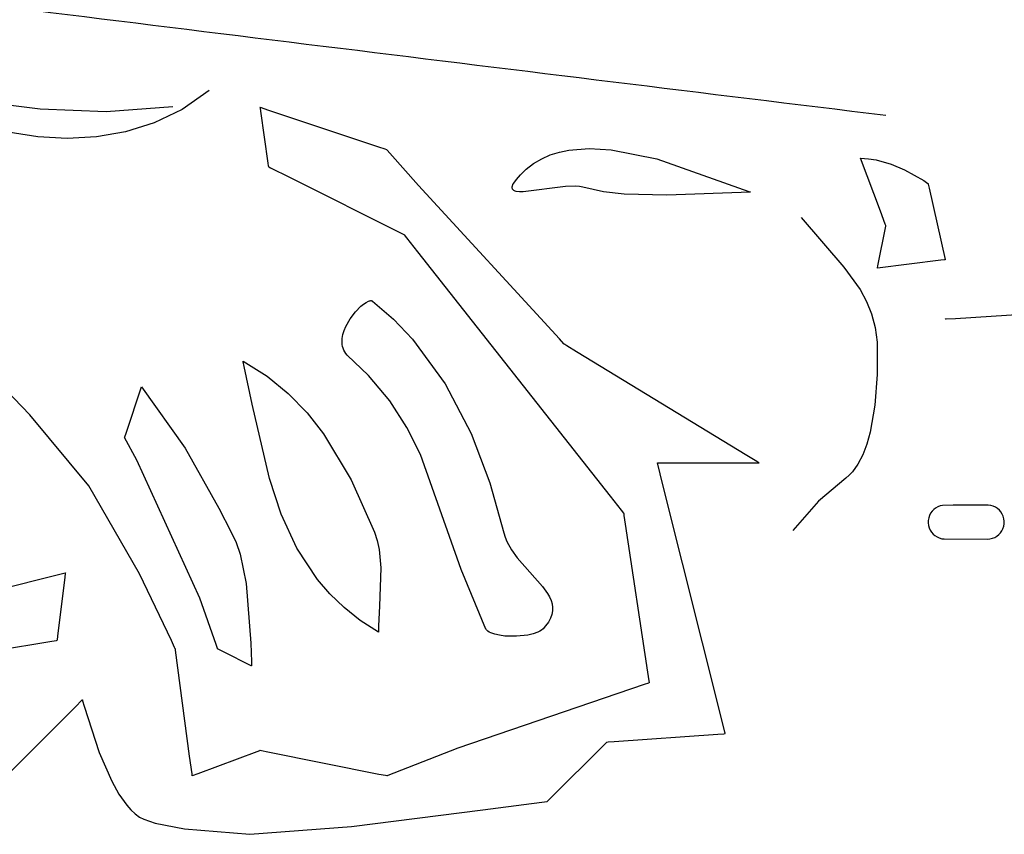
# Model space of a CAD drawing. Extents: x -3.81 to 3.8, y -2.54 to 5.19.
# Tile 18 of 93: x -1.85 to -1.5, y -2 to -1.71. Entities that reach past the tile are written whole.
import ezdxf

# ---------------------------------------------------------------- set-up
doc = ezdxf.new("R2010")
doc.units = 0

msp = doc.modelspace()

# ---------------------------------------------------------------- linework, layer by layer
at = {"layer": 'Layer 1', "color": 7, "linetype": 'CONTINUOUS'}
for p, q in [((-1.885799, -1.739629), (-1.84246, -1.745106)), ((-1.783209, -1.738717), (-1.792685, -1.745304)), ((-1.84246, -1.745106), (-1.819254, -1.746082)), ((-1.819254, -1.746082), (-1.79598, -1.744343)), ((-1.765432, -1.744638), (-1.765433, -1.744638)), ((-1.765433, -1.744638), (-1.765433, -1.744638)), ((-1.765433, -1.744638), (-1.765433, -1.744638)), ((-1.765433, -1.744638), (-1.765433, -1.744639)), ((-1.765433, -1.744639), (-1.765432, -1.744644)), ((-1.76543, -1.744639), (-1.765432, -1.744638)), ((-1.765432, -1.744644), (-1.765429, -1.744664)), ((-1.765418, -1.744643), (-1.76543, -1.744639)), ((-1.765429, -1.744664), (-1.765398, -1.744884)), ((-1.765373, -1.744658), (-1.765418, -1.744643)), ((-1.765398, -1.744884), (-1.76525, -1.745919)), ((-1.764895, -1.744817), (-1.765373, -1.744658)), ((-1.762665, -1.745561), (-1.764895, -1.744817)), ((-1.792685, -1.745304), (-1.802484, -1.750071)), ((-1.76525, -1.745919), (-1.762654, -1.764083)), ((-1.723746, -1.758537), (-1.762665, -1.745561)), ((-1.84322, -1.754973), (-1.863331, -1.751761)), ((-1.802484, -1.750071), (-1.812521, -1.753219)), ((-1.832974, -1.755467), (-1.84322, -1.754973)), ((-1.822713, -1.75495), (-1.832974, -1.755467)), ((-1.812521, -1.753219), (-1.822713, -1.75495)), ((-1.721521, -1.759279), (-1.723746, -1.758537)), ((-1.721047, -1.759437), (-1.721521, -1.759279)), ((-1.721002, -1.759452), (-1.721047, -1.759437)), ((-1.720991, -1.759456), (-1.721002, -1.759452)), ((-1.720989, -1.759456), (-1.720991, -1.759456)), ((-1.720988, -1.759457), (-1.720989, -1.759456)), ((-1.720987, -1.759458), (-1.720988, -1.759457)), ((-1.720988, -1.759457), (-1.720988, -1.759457)), ((-1.720988, -1.759457), (-1.720988, -1.759457)), ((-1.720981, -1.759465), (-1.720987, -1.759458)), ((-1.720957, -1.759492), (-1.720981, -1.759465)), ((-1.720862, -1.759599), (-1.720957, -1.759492)), ((-1.719893, -1.760688), (-1.720862, -1.759599)), ((-1.70992, -1.771908), (-1.719893, -1.760688)), ((-1.666756, -1.762583), (-1.663745, -1.761258)), ((-1.663745, -1.761258), (-1.660556, -1.760258)), ((-1.660556, -1.760258), (-1.657202, -1.759563)), ((-1.657202, -1.759563), (-1.650069, -1.759014)), ((-1.650069, -1.759014), (-1.642473, -1.759452)), ((-1.642473, -1.759452), (-1.626393, -1.762662)), ((-1.762654, -1.764083), (-1.762505, -1.765128)), ((-1.762505, -1.765128), (-1.762473, -1.765353)), ((-1.762473, -1.765353), (-1.762469, -1.765382)), ((-1.762469, -1.765382), (-1.762468, -1.765382)), ((-1.762468, -1.765382), (-1.762468, -1.765382)), ((-1.762468, -1.765382), (-1.762464, -1.765384)), ((-1.762464, -1.765384), (-1.762452, -1.76539)), ((-1.762452, -1.76539), (-1.762321, -1.765456)), ((-1.762321, -1.765456), (-1.761687, -1.765773)), ((-1.761687, -1.765773), (-1.755052, -1.76909)), ((-1.672178, -1.766289), (-1.669572, -1.764254)), ((-1.669572, -1.764254), (-1.666756, -1.762583)), ((-1.626393, -1.762662), (-1.594218, -1.774015)), ((-1.555075, -1.762417), (-1.552302, -1.762572)), ((-1.548114, -1.780976), (-1.555075, -1.762417)), ((-1.552302, -1.762572), (-1.549564, -1.763)), ((-1.549564, -1.763), (-1.544324, -1.764478)), ((-1.544324, -1.764478), (-1.539627, -1.766444)), ((-1.755052, -1.76909), (-1.715456, -1.788886)), ((-1.67561, -1.769801), (-1.674185, -1.768219)), ((-1.674185, -1.768219), (-1.672178, -1.766289)), ((-1.539627, -1.766444), (-1.532947, -1.770214)), ((-1.660539, -1.825695), (-1.70992, -1.771908)), ((-1.677096, -1.772757), (-1.677094, -1.772565)), ((-1.677094, -1.772565), (-1.677068, -1.772358)), ((-1.677068, -1.772358), (-1.677016, -1.772137)), ((-1.677016, -1.772137), (-1.676833, -1.771649)), ((-1.676833, -1.771649), (-1.676541, -1.7711)), ((-1.676541, -1.7711), (-1.67561, -1.769801)), ((-1.658413, -1.77234), (-1.673208, -1.774211)), ((-1.655005, -1.77217), (-1.658413, -1.77234)), ((-1.653558, -1.772258), (-1.655005, -1.77217)), ((-1.652335, -1.772492), (-1.653558, -1.772258)), ((-1.645159, -1.77412), (-1.652335, -1.772492)), ((-1.532947, -1.770214), (-1.531506, -1.771203)), ((-1.531506, -1.771203), (-1.531389, -1.771289)), ((-1.531389, -1.771289), (-1.531371, -1.771303)), ((-1.531371, -1.771303), (-1.53137, -1.771303)), ((-1.53137, -1.771303), (-1.53137, -1.771303)), ((-1.53137, -1.771303), (-1.53137, -1.771303)), ((-1.53137, -1.771303), (-1.53137, -1.771303)), ((-1.53137, -1.771303), (-1.53137, -1.771303)), ((-1.53137, -1.771303), (-1.53137, -1.771303)), ((-1.53137, -1.771303), (-1.53137, -1.771303)), ((-1.53137, -1.771303), (-1.53137, -1.771303)), ((-1.53137, -1.771303), (-1.53137, -1.771303)), ((-1.53137, -1.771303), (-1.53137, -1.771303)), ((-1.53137, -1.771303), (-1.53137, -1.771304)), ((-1.53137, -1.771304), (-1.531368, -1.77131)), ((-1.531368, -1.77131), (-1.531361, -1.771343)), ((-1.531361, -1.771343), (-1.53133, -1.771481)), ((-1.53133, -1.771481), (-1.531008, -1.772931)), ((-1.677073, -1.772936), (-1.677096, -1.772757)), ((-1.677027, -1.773101), (-1.677073, -1.772936)), ((-1.676957, -1.773253), (-1.677027, -1.773101)), ((-1.676866, -1.773393), (-1.676957, -1.773253)), ((-1.676752, -1.77352), (-1.676866, -1.773393)), ((-1.676617, -1.773635), (-1.676752, -1.77352)), ((-1.676462, -1.773739), (-1.676617, -1.773635)), ((-1.676286, -1.773832), (-1.676462, -1.773739)), ((-1.676091, -1.773913), (-1.676286, -1.773832)), ((-1.675646, -1.774045), (-1.676091, -1.773913)), ((-1.674548, -1.774194), (-1.675646, -1.774045)), ((-1.673208, -1.774211), (-1.674548, -1.774194)), ((-1.637841, -1.775039), (-1.645159, -1.77412)), ((-1.622894, -1.775367), (-1.637841, -1.775039)), ((-1.593592, -1.774268), (-1.622894, -1.775367)), ((-1.594218, -1.774015), (-1.593747, -1.774205)), ((-1.593747, -1.774205), (-1.59363, -1.774252)), ((-1.59363, -1.774252), (-1.5936, -1.774264)), ((-1.5936, -1.774264), (-1.593593, -1.774267)), ((-1.593593, -1.774267), (-1.593591, -1.774268)), ((-1.593591, -1.774268), (-1.593592, -1.774268)), ((-1.531008, -1.772931), (-1.525461, -1.797896)), ((-1.546415, -1.785505), (-1.548114, -1.780976)), ((-1.575815, -1.783157), (-1.560867, -1.8005)), ((-1.548969, -1.800029), (-1.546193, -1.786158)), ((-1.546237, -1.78598), (-1.546415, -1.785505)), ((-1.546195, -1.786092), (-1.546237, -1.78598)), ((-1.546186, -1.786115), (-1.546195, -1.786092)), ((-1.546193, -1.786158), (-1.546187, -1.786127)), ((-1.546187, -1.786127), (-1.546185, -1.78612)), ((-1.546185, -1.786117), (-1.546186, -1.786115)), ((-1.546185, -1.786118), (-1.546185, -1.786117)), ((-1.546185, -1.78612), (-1.546185, -1.786118)), ((-1.546185, -1.786118), (-1.546185, -1.786118)), ((-1.546185, -1.786118), (-1.546185, -1.786118)), ((-1.546185, -1.786118), (-1.546185, -1.786118)), ((-1.546185, -1.786118), (-1.546185, -1.786118)), ((-1.546185, -1.786118), (-1.546185, -1.786118)), ((-1.546185, -1.786118), (-1.546185, -1.786118)), ((-1.546185, -1.786118), (-1.546185, -1.786118)), ((-1.546185, -1.786118), (-1.546185, -1.786118)), ((-1.546185, -1.786118), (-1.546185, -1.786118)), ((-1.715456, -1.788886), (-1.715077, -1.789076)), ((-1.715077, -1.789076), (-1.715066, -1.789081)), ((-1.715066, -1.789081), (-1.715063, -1.789082)), ((-1.715063, -1.789082), (-1.715063, -1.789083)), ((-1.715063, -1.789083), (-1.715063, -1.789083)), ((-1.715063, -1.789083), (-1.715062, -1.789084)), ((-1.715062, -1.789084), (-1.715057, -1.78909)), ((-1.715057, -1.78909), (-1.715038, -1.789114)), ((-1.715038, -1.789114), (-1.71496, -1.789214)), ((-1.71496, -1.789214), (-1.714134, -1.790261)), ((-1.714134, -1.790261), (-1.710274, -1.795161)), ((-1.710274, -1.795161), (-1.64282, -1.880777)), ((-1.54913, -1.800834), (-1.548969, -1.800029)), ((-1.526892, -1.798149), (-1.549085, -1.800925)), ((-1.525603, -1.797988), (-1.526892, -1.798149)), ((-1.52548, -1.797973), (-1.525603, -1.797988)), ((-1.525451, -1.797969), (-1.52548, -1.797973)), ((-1.525461, -1.797896), (-1.525445, -1.797967)), ((-1.525446, -1.797969), (-1.525451, -1.797969)), ((-1.525445, -1.797969), (-1.525446, -1.797969)), ((-1.525445, -1.797967), (-1.525445, -1.797968)), ((-1.525445, -1.797968), (-1.525445, -1.797969)), ((-1.525445, -1.797969), (-1.525445, -1.797969)), ((-1.525445, -1.797969), (-1.525445, -1.797969)), ((-1.525445, -1.797969), (-1.525445, -1.797969)), ((-1.525445, -1.797969), (-1.525445, -1.797969)), ((-1.525445, -1.797969), (-1.525445, -1.797969)), ((-1.525445, -1.797969), (-1.525445, -1.797969)), ((-1.560867, -1.8005), (-1.55521, -1.80841)), ((-1.54915, -1.800933), (-1.549149, -1.800929)), ((-1.549149, -1.800933), (-1.54915, -1.800933)), ((-1.54915, -1.800933), (-1.54915, -1.800933)), ((-1.54915, -1.800933), (-1.54915, -1.800933)), ((-1.54915, -1.800933), (-1.54915, -1.800933)), ((-1.54915, -1.800933), (-1.54915, -1.800933)), ((-1.54915, -1.800933), (-1.54915, -1.800933)), ((-1.54915, -1.800933), (-1.54915, -1.800933)), ((-1.54915, -1.800933), (-1.54915, -1.800933)), ((-1.549149, -1.800929), (-1.549145, -1.800911)), ((-1.549148, -1.800933), (-1.549149, -1.800933)), ((-1.549085, -1.800925), (-1.549148, -1.800933)), ((-1.549145, -1.800911), (-1.54913, -1.800834)), ((-1.84599, -1.852275), (-1.88861, -1.808122)), ((-1.55521, -1.80841), (-1.55299, -1.812533)), ((-1.730072, -1.814255), (-1.729141, -1.813488)), ((-1.729141, -1.813488), (-1.728267, -1.812892)), ((-1.728267, -1.812892), (-1.727473, -1.812485)), ((-1.727473, -1.812485), (-1.727115, -1.81236)), ((-1.727115, -1.81236), (-1.726787, -1.812289)), ((-1.726787, -1.812289), (-1.726635, -1.812275)), ((-1.726635, -1.812275), (-1.726492, -1.812276)), ((-1.726492, -1.812276), (-1.726359, -1.812291)), ((-1.726359, -1.812291), (-1.726234, -1.812322)), ((-1.726234, -1.812322), (-1.72612, -1.812369)), ((-1.72612, -1.812369), (-1.726016, -1.812431)), ((-1.726016, -1.812431), (-1.725991, -1.81245)), ((-1.725991, -1.81245), (-1.718662, -1.818768)), ((-1.55299, -1.812533), (-1.551233, -1.816906)), ((-1.521776, -1.818472), (-1.433598, -1.812783)), ((-1.733823, -1.818632), (-1.731993, -1.81622)), ((-1.731993, -1.81622), (-1.730072, -1.814255)), ((-1.551233, -1.816906), (-1.549984, -1.82163)), ((-1.735353, -1.821332), (-1.733823, -1.818632)), ((-1.718662, -1.818768), (-1.712002, -1.82576)), ((-1.525445, -1.818709), (-1.525445, -1.818709)), ((-1.525445, -1.818709), (-1.525445, -1.818709)), ((-1.525445, -1.818709), (-1.525445, -1.818709)), ((-1.525445, -1.818709), (-1.525445, -1.818709)), ((-1.525445, -1.818709), (-1.525445, -1.818709)), ((-1.525445, -1.818709), (-1.525445, -1.818709)), ((-1.525445, -1.818709), (-1.525444, -1.818709)), ((-1.525444, -1.818709), (-1.525443, -1.818709)), ((-1.525443, -1.818709), (-1.525429, -1.818708)), ((-1.525429, -1.818708), (-1.525358, -1.818703)), ((-1.525358, -1.818703), (-1.525049, -1.818683)), ((-1.525049, -1.818683), (-1.521776, -1.818472)), ((-1.736628, -1.825577), (-1.736374, -1.824162)), ((-1.736374, -1.824162), (-1.73594, -1.82274)), ((-1.73594, -1.82274), (-1.735353, -1.821332)), ((-1.549984, -1.82163), (-1.549286, -1.826808)), ((-1.736677, -1.826965), (-1.736628, -1.825577)), ((-1.736617, -1.827644), (-1.736677, -1.826965)), ((-1.736495, -1.828308), (-1.736617, -1.827644)), ((-1.712002, -1.82576), (-1.70058, -1.84143)), ((-1.658973, -1.827382), (-1.660539, -1.825695)), ((-1.65882, -1.827546), (-1.658973, -1.827382)), ((-1.658782, -1.827587), (-1.65882, -1.827546)), ((-1.658774, -1.827596), (-1.658782, -1.827587)), ((-1.658772, -1.827598), (-1.658774, -1.827596)), ((-1.658771, -1.827599), (-1.658772, -1.827598)), ((-1.658772, -1.827598), (-1.658772, -1.827598)), ((-1.65877, -1.827599), (-1.658771, -1.827599)), ((-1.658766, -1.827602), (-1.65877, -1.827599)), ((-1.658748, -1.827613), (-1.658766, -1.827602)), ((-1.658678, -1.827656), (-1.658748, -1.827613)), ((-1.657943, -1.828103), (-1.658678, -1.827656)), ((-1.549286, -1.826808), (-1.549294, -1.838183)), ((-1.736309, -1.828956), (-1.736495, -1.828308)), ((-1.736055, -1.829585), (-1.736309, -1.828956)), ((-1.73573, -1.830192), (-1.736055, -1.829585)), ((-1.735331, -1.830776), (-1.73573, -1.830192)), ((-1.734855, -1.831334), (-1.735331, -1.830776)), ((-1.727421, -1.838449), (-1.734855, -1.831334)), ((-1.654519, -1.830187), (-1.657943, -1.828103)), ((-1.594846, -1.86651), (-1.654519, -1.830187)), ((-1.771358, -1.833526), (-1.771358, -1.833524)), ((-1.771358, -1.833524), (-1.762951, -1.838777)), ((-1.771355, -1.833539), (-1.771358, -1.833526)), ((-1.771343, -1.83359), (-1.771355, -1.833539)), ((-1.77132, -1.833692), (-1.771343, -1.83359)), ((-1.770953, -1.83533), (-1.77132, -1.833692)), ((-1.768177, -1.848507), (-1.770953, -1.83533)), ((-1.549294, -1.838183), (-1.550108, -1.848865)), ((-1.762951, -1.838777), (-1.755507, -1.844841)), ((-1.719972, -1.847394), (-1.727421, -1.838449)), ((-1.70058, -1.84143), (-1.691502, -1.858776)), ((-1.812329, -1.858661), (-1.806913, -1.842413)), ((-1.806913, -1.842413), (-1.791653, -1.863974)), ((-1.755507, -1.844841), (-1.748932, -1.851606)), ((-1.762116, -1.874602), (-1.768177, -1.848507)), ((-1.714011, -1.856647), (-1.719972, -1.847394)), ((-1.748932, -1.851606), (-1.743132, -1.858963)), ((-1.550108, -1.848865), (-1.551741, -1.858338)), ((-1.825352, -1.877153), (-1.84599, -1.852275)), ((-1.812782, -1.860019), (-1.812329, -1.858661)), ((-1.70921, -1.866176), (-1.714011, -1.856647)), ((-1.691502, -1.858776), (-1.6849, -1.876027)), ((-1.551741, -1.858338), (-1.552902, -1.86251)), ((-1.812839, -1.860189), (-1.812838, -1.860188)), ((-1.812838, -1.86019), (-1.812839, -1.860189)), ((-1.812839, -1.860189), (-1.812839, -1.860189)), ((-1.812839, -1.860189), (-1.812839, -1.860189)), ((-1.812839, -1.860189), (-1.812839, -1.860189)), ((-1.812839, -1.860189), (-1.812839, -1.860189)), ((-1.812839, -1.860189), (-1.812839, -1.860189)), ((-1.812839, -1.860189), (-1.812839, -1.860189)), ((-1.812839, -1.860189), (-1.812839, -1.860189)), ((-1.812839, -1.860189), (-1.812839, -1.860189)), ((-1.812838, -1.860188), (-1.812836, -1.860182)), ((-1.812835, -1.860195), (-1.812838, -1.86019)), ((-1.812836, -1.860182), (-1.812826, -1.860151)), ((-1.808523, -1.868128), (-1.812835, -1.860195)), ((-1.812826, -1.860151), (-1.812782, -1.860019)), ((-1.743132, -1.858963), (-1.733479, -1.875015)), ((-1.791653, -1.863974), (-1.77983, -1.884911)), ((-1.552902, -1.86251), (-1.554312, -1.866248)), ((-1.786477, -1.916471), (-1.808523, -1.868128)), ((-1.695, -1.906375), (-1.70921, -1.866176)), ((-1.624268, -1.87673), (-1.626181, -1.869079)), ((-1.626181, -1.869079), (-1.626181, -1.869079)), ((-1.626181, -1.869079), (-1.626181, -1.869079)), ((-1.626181, -1.869079), (-1.626178, -1.869079)), ((-1.626178, -1.869079), (-1.626169, -1.869079)), ((-1.626169, -1.869079), (-1.626133, -1.869079)), ((-1.626133, -1.869079), (-1.625751, -1.869079)), ((-1.625751, -1.869079), (-1.623968, -1.869079)), ((-1.623968, -1.869079), (-1.592834, -1.869079)), ((-1.59144, -1.868583), (-1.594846, -1.86651)), ((-1.592834, -1.869079), (-1.591053, -1.869079)), ((-1.590715, -1.869025), (-1.59144, -1.868583)), ((-1.591053, -1.869079), (-1.590673, -1.869079)), ((-1.590647, -1.869066), (-1.590715, -1.869025)), ((-1.590673, -1.869079), (-1.590637, -1.869079)), ((-1.59063, -1.869076), (-1.590647, -1.869066)), ((-1.590637, -1.869079), (-1.590629, -1.869079)), ((-1.590627, -1.869078), (-1.59063, -1.869076)), ((-1.590629, -1.869079), (-1.590626, -1.869079)), ((-1.590626, -1.869079), (-1.590627, -1.869078)), ((-1.590626, -1.869079), (-1.590626, -1.869079)), ((-1.590626, -1.869079), (-1.590626, -1.869079)), ((-1.554312, -1.866248), (-1.555986, -1.869507)), ((-1.557938, -1.872244), (-1.559024, -1.873402)), ((-1.555986, -1.869507), (-1.557938, -1.872244)), ((-1.757973, -1.887092), (-1.762116, -1.874602)), ((-1.733479, -1.875015), (-1.725319, -1.893319)), ((-1.6849, -1.876027), (-1.679992, -1.893591)), ((-1.560184, -1.874414), (-1.569804, -1.882493)), ((-1.559024, -1.873402), (-1.560184, -1.874414)), ((-1.807648, -1.907971), (-1.825352, -1.877153)), ((-1.603565, -1.959546), (-1.624268, -1.87673)), ((-1.64282, -1.880777), (-1.63896, -1.885676)), ((-1.569804, -1.882493), (-1.578776, -1.89278)), ((-1.77983, -1.884911), (-1.775499, -1.893388)), ((-1.63896, -1.885676), (-1.638135, -1.886724)), ((-1.530018, -1.886049), (-1.530513, -1.886745)), ((-1.52943, -1.885432), (-1.530018, -1.886049)), ((-1.528759, -1.884905), (-1.52943, -1.885432)), ((-1.528015, -1.884477), (-1.528759, -1.884905)), ((-1.527208, -1.88416), (-1.528015, -1.884477)), ((-1.526348, -1.883962), (-1.527208, -1.88416)), ((-1.522588, -1.883894), (-1.526348, -1.883962)), ((-1.510325, -1.883901), (-1.522588, -1.883894)), ((-1.509436, -1.884014), (-1.510325, -1.883901)), ((-1.508593, -1.884253), (-1.509436, -1.884014)), ((-1.507806, -1.884608), (-1.508593, -1.884253)), ((-1.507085, -1.88507), (-1.507806, -1.884608)), ((-1.50644, -1.885628), (-1.507085, -1.88507)), ((-1.505882, -1.886272), (-1.50644, -1.885628)), ((-1.50542, -1.886993), (-1.505882, -1.886272)), ((-1.752515, -1.898924), (-1.757973, -1.887092)), ((-1.638135, -1.886724), (-1.638056, -1.886823)), ((-1.638056, -1.886823), (-1.638037, -1.886847)), ((-1.638037, -1.886847), (-1.638033, -1.886853)), ((-1.638033, -1.886853), (-1.638032, -1.886854)), ((-1.638032, -1.886854), (-1.638031, -1.886854)), ((-1.638031, -1.886854), (-1.638031, -1.886855)), ((-1.638031, -1.886855), (-1.638031, -1.886858)), ((-1.638031, -1.886858), (-1.638029, -1.886872)), ((-1.638029, -1.886872), (-1.63802, -1.886931)), ((-1.63802, -1.886931), (-1.637926, -1.88756)), ((-1.637926, -1.88756), (-1.637482, -1.89052)), ((-1.53134, -1.889213), (-1.531362, -1.890124)), ((-1.531184, -1.888337), (-1.53134, -1.889213)), ((-1.530905, -1.887511), (-1.531184, -1.888337)), ((-1.530513, -1.886745), (-1.530905, -1.887511)), ((-1.505064, -1.88778), (-1.50542, -1.886993)), ((-1.504825, -1.888624), (-1.505064, -1.88778)), ((-1.504712, -1.889514), (-1.504825, -1.888624)), ((-1.504735, -1.890425), (-1.504712, -1.889514)), ((-1.775499, -1.893388), (-1.773781, -1.896914)), ((-1.725319, -1.893319), (-1.724339, -1.896288)), ((-1.637482, -1.89052), (-1.629701, -1.942409)), ((-1.531362, -1.890124), (-1.53125, -1.891013)), ((-1.53125, -1.891013), (-1.531011, -1.891856)), ((-1.531011, -1.891856), (-1.530656, -1.892643)), ((-1.530656, -1.892643), (-1.530194, -1.893364)), ((-1.530194, -1.893364), (-1.529636, -1.894008)), ((-1.506058, -1.893588), (-1.505563, -1.892891)), ((-1.505563, -1.892891), (-1.50517, -1.892125)), ((-1.50517, -1.892125), (-1.504891, -1.891299)), ((-1.504891, -1.891299), (-1.504735, -1.890425)), ((-1.724339, -1.896288), (-1.723672, -1.899371)), ((-1.679992, -1.893591), (-1.679536, -1.895154)), ((-1.679536, -1.895154), (-1.678926, -1.896671)), ((-1.678926, -1.896671), (-1.677321, -1.899576)), ((-1.529636, -1.894008), (-1.528991, -1.894567)), ((-1.528991, -1.894567), (-1.528271, -1.895029)), ((-1.528271, -1.895029), (-1.527483, -1.895384)), ((-1.527483, -1.895384), (-1.52664, -1.895624)), ((-1.52664, -1.895624), (-1.52575, -1.895736)), ((-1.52575, -1.895736), (-1.51063, -1.895744)), ((-1.51063, -1.895744), (-1.509728, -1.895676)), ((-1.509728, -1.895676), (-1.508868, -1.895478)), ((-1.508868, -1.895478), (-1.508061, -1.89516)), ((-1.508061, -1.89516), (-1.507317, -1.894732)), ((-1.507317, -1.894732), (-1.506646, -1.894205)), ((-1.506646, -1.894205), (-1.506058, -1.893588)), ((-1.773781, -1.896914), (-1.772363, -1.901056)), ((-1.745312, -1.909884), (-1.752515, -1.898924)), ((-1.723672, -1.899371), (-1.723087, -1.905811)), ((-1.677321, -1.899576), (-1.675325, -1.902334)), ((-1.772363, -1.901056), (-1.770319, -1.911303)), ((-1.675325, -1.902334), (-1.666415, -1.912409)), ((-1.723087, -1.905811), (-1.72359, -1.919311)), ((-1.686273, -1.927258), (-1.695, -1.906375)), ((-1.87803, -1.918707), (-1.836518, -1.90833)), ((-1.836518, -1.90833), (-1.834145, -1.907737)), ((-1.833758, -1.909062), (-1.836354, -1.929816)), ((-1.834145, -1.907737), (-1.833638, -1.90761)), ((-1.83361, -1.907877), (-1.833758, -1.909062)), ((-1.833638, -1.90761), (-1.83359, -1.907598)), ((-1.833579, -1.907625), (-1.83361, -1.907877)), ((-1.83359, -1.907598), (-1.833578, -1.907595)), ((-1.833576, -1.907602), (-1.833579, -1.907625)), ((-1.833578, -1.907595), (-1.833575, -1.907595)), ((-1.833575, -1.907596), (-1.833576, -1.907602)), ((-1.833575, -1.907595), (-1.833575, -1.907595)), ((-1.833575, -1.907595), (-1.833575, -1.907595)), ((-1.833575, -1.907595), (-1.833575, -1.907595)), ((-1.833575, -1.907595), (-1.833575, -1.907596)), ((-1.796409, -1.931243), (-1.807648, -1.907971)), ((-1.740922, -1.914971), (-1.745312, -1.909884)), ((-1.770319, -1.911303), (-1.768575, -1.932265)), ((-1.666415, -1.912409), (-1.664701, -1.91482)), ((-1.780792, -1.932645), (-1.786477, -1.916471)), ((-1.735935, -1.919759), (-1.740922, -1.914971)), ((-1.664701, -1.91482), (-1.664023, -1.916028)), ((-1.664023, -1.916028), (-1.663489, -1.917241)), ((-1.663489, -1.917241), (-1.663119, -1.918463)), ((-1.730297, -1.924222), (-1.735935, -1.919759)), ((-1.72359, -1.919311), (-1.723923, -1.926099)), ((-1.662942, -1.920948), (-1.663172, -1.922217)), ((-1.663119, -1.918463), (-1.66293, -1.919698)), ((-1.66293, -1.919698), (-1.662942, -1.920948)), ((-1.723954, -1.928334), (-1.730297, -1.924222)), ((-1.66364, -1.923508), (-1.664365, -1.924825)), ((-1.663172, -1.922217), (-1.66364, -1.923508)), ((-1.723951, -1.927778), (-1.723953, -1.928196)), ((-1.723923, -1.926099), (-1.723951, -1.927778)), ((-1.686272, -1.92726), (-1.686273, -1.927258)), ((-1.686271, -1.927262), (-1.686272, -1.92726)), ((-1.686269, -1.927265), (-1.686271, -1.927262)), ((-1.686257, -1.927288), (-1.686269, -1.927265)), ((-1.686231, -1.927335), (-1.686257, -1.927288)), ((-1.686109, -1.927518), (-1.686231, -1.927335)), ((-1.685959, -1.927695), (-1.686109, -1.927518)), ((-1.685782, -1.927865), (-1.685959, -1.927695)), ((-1.685578, -1.92803), (-1.685782, -1.927865)), ((-1.666828, -1.927612), (-1.667452, -1.928006)), ((-1.666291, -1.927178), (-1.666828, -1.927612)), ((-1.665363, -1.92617), (-1.666291, -1.927178)), ((-1.664365, -1.924825), (-1.665363, -1.92617)), ((-1.836818, -1.931342), (-1.838986, -1.931703)), ((-1.836606, -1.931306), (-1.836818, -1.931342)), ((-1.836554, -1.931298), (-1.836606, -1.931306)), ((-1.836542, -1.931296), (-1.836554, -1.931298)), ((-1.83654, -1.931295), (-1.836542, -1.931296)), ((-1.836539, -1.931295), (-1.83654, -1.931295)), ((-1.836538, -1.931287), (-1.836539, -1.931293)), ((-1.836539, -1.931293), (-1.836539, -1.931295)), ((-1.836539, -1.931295), (-1.836539, -1.931295)), ((-1.836539, -1.931295), (-1.836539, -1.931295)), ((-1.836535, -1.931263), (-1.836538, -1.931287)), ((-1.836503, -1.931007), (-1.836535, -1.931263)), ((-1.836354, -1.929816), (-1.836503, -1.931007)), ((-1.795313, -1.933684), (-1.796409, -1.931243)), ((-1.723953, -1.928334), (-1.723954, -1.928334)), ((-1.723953, -1.928196), (-1.723953, -1.9283)), ((-1.723953, -1.9283), (-1.723953, -1.928326)), ((-1.723953, -1.928326), (-1.723953, -1.928332)), ((-1.723953, -1.928332), (-1.723953, -1.928334)), ((-1.685096, -1.928338), (-1.685578, -1.92803)), ((-1.684522, -1.92862), (-1.685096, -1.928338)), ((-1.683131, -1.929101), (-1.684522, -1.92862)), ((-1.681474, -1.929467), (-1.683131, -1.929101)), ((-1.679618, -1.929713), (-1.681474, -1.929467)), ((-1.675587, -1.929822), (-1.679618, -1.929713)), ((-1.671584, -1.929386), (-1.675587, -1.929822)), ((-1.669763, -1.928949), (-1.671584, -1.929386)), ((-1.668155, -1.92836), (-1.669763, -1.928949)), ((-1.667452, -1.928006), (-1.668155, -1.92836)), ((-1.838986, -1.931703), (-1.885574, -1.939469)), ((-1.795087, -1.934197), (-1.795313, -1.933684)), ((-1.795066, -1.934245), (-1.795087, -1.934197)), ((-1.795061, -1.934256), (-1.795066, -1.934245)), ((-1.795059, -1.934259), (-1.795061, -1.934256)), ((-1.795059, -1.93426), (-1.795059, -1.934259)), ((-1.795059, -1.934263), (-1.795059, -1.93426)), ((-1.795059, -1.93426), (-1.795059, -1.93426)), ((-1.795059, -1.93426), (-1.795059, -1.93426)), ((-1.795057, -1.934273), (-1.795059, -1.934263)), ((-1.79501, -1.934629), (-1.795057, -1.934273)), ((-1.79006, -1.971752), (-1.79501, -1.934629)), ((-1.780306, -1.934087), (-1.780792, -1.932645)), ((-1.780261, -1.934222), (-1.780306, -1.934087)), ((-1.78025, -1.934253), (-1.780261, -1.934222)), ((-1.780248, -1.934259), (-1.78025, -1.934253)), ((-1.780248, -1.93426), (-1.780248, -1.934259)), ((-1.780247, -1.93426), (-1.780248, -1.93426)), ((-1.780248, -1.93426), (-1.780248, -1.93426)), ((-1.780248, -1.93426), (-1.780248, -1.93426)), ((-1.780248, -1.93426), (-1.780248, -1.93426)), ((-1.780248, -1.93426), (-1.780248, -1.93426)), ((-1.780248, -1.93426), (-1.780248, -1.93426)), ((-1.780248, -1.93426), (-1.780248, -1.93426)), ((-1.780248, -1.93426), (-1.780248, -1.93426)), ((-1.780248, -1.93426), (-1.780248, -1.93426)), ((-1.780248, -1.93426), (-1.780248, -1.93426)), ((-1.780248, -1.93426), (-1.780248, -1.93426)), ((-1.780233, -1.934267), (-1.780247, -1.93426)), ((-1.780021, -1.934374), (-1.780233, -1.934267)), ((-1.777258, -1.935754), (-1.780021, -1.934374)), ((-1.768575, -1.932265), (-1.768405, -1.938762)), ((-1.769412, -1.939676), (-1.777258, -1.935754)), ((-1.768507, -1.940128), (-1.769412, -1.939676)), ((-1.768419, -1.940172), (-1.768507, -1.940128)), ((-1.768398, -1.940183), (-1.768419, -1.940172)), ((-1.768405, -1.938762), (-1.768394, -1.940091)), ((-1.768394, -1.940185), (-1.768398, -1.940183)), ((-1.768394, -1.940091), (-1.768394, -1.940179)), ((-1.768394, -1.940179), (-1.768394, -1.940185)), ((-1.768394, -1.940185), (-1.768394, -1.940185)), ((-1.768394, -1.940185), (-1.768394, -1.940185)), ((-1.768394, -1.940185), (-1.768394, -1.940185)), ((-1.768394, -1.940185), (-1.768394, -1.940185)), ((-1.768394, -1.940185), (-1.768394, -1.940185)), ((-1.768394, -1.940185), (-1.768394, -1.940185)), ((-1.768394, -1.940185), (-1.768394, -1.940185)), ((-1.768394, -1.940185), (-1.768394, -1.940185)), ((-1.768394, -1.940185), (-1.768394, -1.940185)), ((-1.768394, -1.940185), (-1.768394, -1.940185)), ((-1.629701, -1.942409), (-1.629254, -1.945388)), ((-1.63091, -1.946653), (-1.696076, -1.969012)), ((-1.629346, -1.946172), (-1.63091, -1.946653)), ((-1.629194, -1.946125), (-1.629346, -1.946172)), ((-1.629254, -1.945388), (-1.629158, -1.946028)), ((-1.629156, -1.946113), (-1.629194, -1.946125)), ((-1.629158, -1.946028), (-1.629149, -1.94609)), ((-1.629148, -1.946111), (-1.629156, -1.946113)), ((-1.629149, -1.94609), (-1.629146, -1.946105)), ((-1.629146, -1.94611), (-1.629148, -1.946111)), ((-1.629146, -1.946105), (-1.629146, -1.946109)), ((-1.629146, -1.946109), (-1.629146, -1.94611)), ((-1.629146, -1.94611), (-1.629146, -1.94611)), ((-1.629146, -1.94611), (-1.629146, -1.94611)), ((-1.827696, -1.952082), (-1.827661, -1.952047)), ((-1.827661, -1.952047), (-1.827652, -1.952038)), ((-1.827652, -1.952038), (-1.82765, -1.952036)), ((-1.82765, -1.952036), (-1.82765, -1.952035)), ((-1.82765, -1.952035), (-1.82765, -1.952035)), ((-1.82765, -1.952035), (-1.827649, -1.952036)), ((-1.827649, -1.952036), (-1.827649, -1.952038)), ((-1.827649, -1.952038), (-1.827647, -1.952046)), ((-1.827647, -1.952046), (-1.827638, -1.952082)), ((-1.86099, -1.985376), (-1.829855, -1.954241)), ((-1.829855, -1.954241), (-1.828076, -1.952462)), ((-1.828076, -1.952462), (-1.827696, -1.952082)), ((-1.827638, -1.952082), (-1.82754, -1.952463)), ((-1.82754, -1.952463), (-1.827058, -1.95426)), ((-1.827058, -1.95426), (-1.821731, -1.97054)), ((-1.602603, -1.963394), (-1.603565, -1.959546)), ((-1.641393, -1.966667), (-1.605074, -1.964071)), ((-1.605074, -1.964071), (-1.602987, -1.963922)), ((-1.602987, -1.963922), (-1.602538, -1.96389)), ((-1.60251, -1.963769), (-1.602603, -1.963394)), ((-1.602538, -1.96389), (-1.602495, -1.963887)), ((-1.602487, -1.96386), (-1.60251, -1.963769)), ((-1.602495, -1.963887), (-1.602484, -1.963886)), ((-1.602482, -1.963881), (-1.602487, -1.96386)), ((-1.602484, -1.963886), (-1.602481, -1.963886)), ((-1.60248, -1.963885), (-1.602482, -1.963881)), ((-1.602481, -1.963886), (-1.602481, -1.963886)), ((-1.602481, -1.963886), (-1.60248, -1.963886)), ((-1.60248, -1.963886), (-1.60248, -1.963885)), ((-1.696076, -1.969012), (-1.718522, -1.977742)), ((-1.663409, -1.986302), (-1.645247, -1.968141)), ((-1.645247, -1.968141), (-1.644207, -1.967101)), ((-1.644207, -1.967101), (-1.643985, -1.966878)), ((-1.643985, -1.966878), (-1.643963, -1.966857)), ((-1.643963, -1.966857), (-1.643958, -1.966852)), ((-1.643958, -1.966852), (-1.643957, -1.966851)), ((-1.643957, -1.966851), (-1.643957, -1.96685)), ((-1.643957, -1.96685), (-1.643957, -1.96685)), ((-1.643957, -1.96685), (-1.643956, -1.96685)), ((-1.643956, -1.96685), (-1.643954, -1.96685)), ((-1.643954, -1.96685), (-1.643945, -1.96685)), ((-1.643945, -1.96685), (-1.643904, -1.966847)), ((-1.643904, -1.966847), (-1.643464, -1.966815)), ((-1.643464, -1.966815), (-1.641393, -1.966667)), ((-1.821731, -1.97054), (-1.817357, -1.980524)), ((-1.789231, -1.97797), (-1.79006, -1.971752)), ((-1.766522, -1.970223), (-1.787226, -1.977986)), ((-1.765557, -1.969862), (-1.766522, -1.970223)), ((-1.765463, -1.969826), (-1.765557, -1.969862)), ((-1.76544, -1.969817), (-1.765463, -1.969826)), ((-1.765434, -1.969815), (-1.76544, -1.969817)), ((-1.765433, -1.969815), (-1.765434, -1.969815)), ((-1.765432, -1.969815), (-1.765433, -1.969815)), ((-1.765433, -1.969815), (-1.765433, -1.969815)), ((-1.765433, -1.969815), (-1.765433, -1.969815)), ((-1.765429, -1.969816), (-1.765432, -1.969815)), ((-1.765418, -1.969818), (-1.765429, -1.969816)), ((-1.765372, -1.969827), (-1.765418, -1.969818)), ((-1.764894, -1.969923), (-1.765372, -1.969827)), ((-1.762662, -1.970369), (-1.764894, -1.969923)), ((-1.723743, -1.97815), (-1.762662, -1.970369)), ((-1.789152, -1.978563), (-1.789231, -1.97797)), ((-1.789136, -1.978686), (-1.789152, -1.978563)), ((-1.789134, -1.978697), (-1.789136, -1.978686)), ((-1.787226, -1.977986), (-1.789134, -1.978701)), ((-1.789134, -1.9787), (-1.789134, -1.978697)), ((-1.789134, -1.978701), (-1.789134, -1.9787)), ((-1.789134, -1.978701), (-1.789134, -1.978701)), ((-1.72152, -1.978594), (-1.723743, -1.97815)), ((-1.721046, -1.978689), (-1.72152, -1.978594)), ((-1.721002, -1.978698), (-1.721046, -1.978689)), ((-1.720991, -1.9787), (-1.721002, -1.978698)), ((-1.720989, -1.978701), (-1.720991, -1.9787)), ((-1.720988, -1.978701), (-1.720989, -1.978701)), ((-1.720985, -1.978699), (-1.720988, -1.978701)), ((-1.720988, -1.978701), (-1.720988, -1.978701)), ((-1.720988, -1.978701), (-1.720988, -1.978701)), ((-1.720972, -1.978694), (-1.720985, -1.978699)), ((-1.720918, -1.978673), (-1.720972, -1.978694)), ((-1.720703, -1.97859), (-1.720918, -1.978673)), ((-1.718522, -1.977742), (-1.720703, -1.97859)), ((-1.817357, -1.980524), (-1.814825, -1.985074)), ((-1.814825, -1.985074), (-1.812093, -1.988986)), ((-1.664447, -1.987341), (-1.663409, -1.986302)), ((-1.812093, -1.988986), (-1.81066, -1.990622)), ((-1.687402, -1.99052), (-1.670287, -1.988312)), ((-1.670287, -1.988312), (-1.665748, -1.987726)), ((-1.665748, -1.987726), (-1.664801, -1.987604)), ((-1.664801, -1.987604), (-1.664718, -1.987593)), ((-1.664718, -1.987593), (-1.6647, -1.987591)), ((-1.6647, -1.987591), (-1.664697, -1.987591)), ((-1.664697, -1.98759), (-1.664695, -1.987589)), ((-1.664697, -1.987591), (-1.664697, -1.98759)), ((-1.664697, -1.987591), (-1.664697, -1.987591)), ((-1.664695, -1.987589), (-1.66469, -1.987584)), ((-1.66469, -1.987584), (-1.664669, -1.987563)), ((-1.664669, -1.987563), (-1.664447, -1.987341)), ((-1.81066, -1.990622), (-1.809186, -1.992002)), ((-1.809186, -1.992002), (-1.807674, -1.993093)), ((-1.807674, -1.993093), (-1.806093, -1.993898)), ((-1.733429, -1.996459), (-1.687402, -1.99052)), ((-1.806093, -1.993898), (-1.802169, -1.99525)), ((-1.802169, -1.99525), (-1.791912, -1.997258)), ((-1.768985, -1.999144), (-1.733429, -1.996459)), ((-1.791912, -1.997258), (-1.768985, -1.999144))]:
    msp.add_line(p, q, dxfattribs=at)
msp.add_arc((18.100155, 159.081483), 162.024353, 262.899255, 263.035446, dxfattribs=at)

doc.saveas('drawing.dxf')
